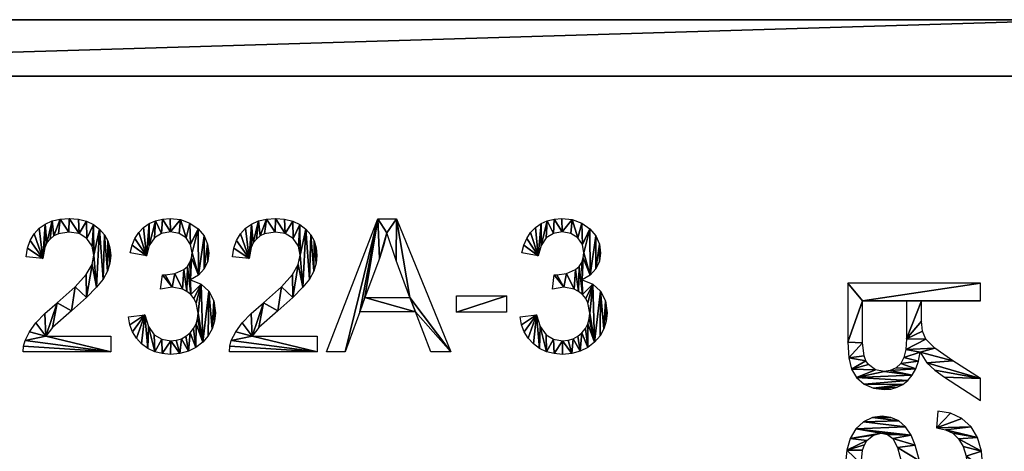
# Model space of a CAD drawing. Header units: millimetres. Extents: x 72 to 150.5, y 81.2 to 131.3.
# Tile 252 of 256: x 115.7 to 133.2, y 117 to 124.7. Entities that reach past the tile are written whole.
import ezdxf

# ---------------------------------------------------------------- set-up
doc = ezdxf.new("R2010")
doc.units = ezdxf.units.MM

# ---------------------------------------------------------------- blocks, each defined once
blk = doc.blocks.new('CVT-232A-3')
for p, q in [((8.076, 2.237, 0.012), (8.184, 2.313, 0.012)), ((8.184, 2.313, 0.012), (8.309, 2.368, 0.012)), ((8.309, 2.368, 0.012), (8.452, 2.4, 0.012)), ((8.452, 2.4, 0.012), (8.612, 2.411, 0.012)), ((8.612, 2.411, 0.012), (8.773, 2.399, 0.012)), ((8.773, 2.399, 0.012), (8.916, 2.364, 0.012)), ((8.916, 2.364, 0.012), (9.041, 2.305, 0.012)), ((9.041, 2.305, 0.012), (9.149, 2.223, 0.012)), ((9.933, 2.251, 0.012), (10.033, 2.321, 0.012)), ((10.033, 2.321, 0.012), (10.144, 2.371, 0.012)), ((10.144, 2.371, 0.012), (10.267, 2.401, 0.012)), ((10.267, 2.401, 0.012), (10.402, 2.411, 0.012)), ((10.402, 2.411, 0.012), (10.587, 2.391, 0.012)), ((10.587, 2.391, 0.012), (10.757, 2.328, 0.012)), ((10.757, 2.328, 0.012), (10.901, 2.23, 0.012)), ((11.742, 2.237, 0.012), (11.851, 2.313, 0.012)), ((11.851, 2.313, 0.012), (11.976, 2.368, 0.012)), ((11.976, 2.368, 0.012), (12.119, 2.4, 0.012)), ((12.119, 2.4, 0.012), (12.278, 2.411, 0.012)), ((12.278, 2.411, 0.012), (12.439, 2.399, 0.012)), ((12.439, 2.399, 0.012), (12.583, 2.364, 0.012)), ((12.583, 2.364, 0.012), (12.708, 2.305, 0.012)), ((12.708, 2.305, 0.012), (12.816, 2.223, 0.012)), ((13.186, 0.042, 0.012), (14.093, 2.402, 0.012)), ((14.093, 2.402, 0.012), (14.429, 2.402, 0.012)), ((14.429, 2.402, 0.012), (15.395, 0.042, 0.012)), ((16.897, 2.251, 0.012), (16.996, 2.321, 0.012)), ((16.996, 2.321, 0.012), (17.108, 2.371, 0.012)), ((17.108, 2.371, 0.012), (17.231, 2.401, 0.012)), ((17.231, 2.401, 0.012), (17.365, 2.411, 0.012)), ((17.365, 2.411, 0.012), (17.551, 2.391, 0.012)), ((17.551, 2.391, 0.012), (17.721, 2.328, 0.012)), ((17.721, 2.328, 0.012), (17.864, 2.23, 0.012)), ((7.918, 2.022, 0.012), (7.986, 2.139, 0.012)), ((7.986, 2.139, 0.012), (8.076, 2.237, 0.012)), ((8.338, 2.101, 0.012), (8.27, 2.046, 0.012)), ((8.417, 2.14, 0.012), (8.338, 2.101, 0.012)), ((8.605, 2.171, 0.012), (8.417, 2.14, 0.012)), ((8.785, 2.142, 0.012), (8.605, 2.171, 0.012)), ((8.926, 2.053, 0.012), (8.785, 2.142, 0.012)), ((9.149, 2.223, 0.012), (9.236, 2.123, 0.012)), ((9.236, 2.123, 0.012), (9.298, 2.012, 0.012)), ((9.779, 2.058, 0.012), (9.847, 2.163, 0.012)), ((9.847, 2.163, 0.012), (9.933, 2.251, 0.012)), ((10.253, 2.146, 0.012), (10.126, 2.067, 0.012)), ((10.408, 2.173, 0.012), (10.253, 2.146, 0.012)), ((10.563, 2.147, 0.012), (10.408, 2.173, 0.012)), ((10.687, 2.068, 0.012), (10.563, 2.147, 0.012)), ((10.901, 2.23, 0.012), (11.006, 2.102, 0.012)), ((11.006, 2.102, 0.012), (11.071, 1.955, 0.012)), ((11.585, 2.022, 0.012), (11.653, 2.139, 0.012)), ((11.653, 2.139, 0.012), (11.742, 2.237, 0.012)), ((12.005, 2.101, 0.012), (11.937, 2.046, 0.012)), ((12.084, 2.14, 0.012), (12.005, 2.101, 0.012)), ((12.272, 2.171, 0.012), (12.084, 2.14, 0.012)), ((12.451, 2.142, 0.012), (12.272, 2.171, 0.012)), ((12.593, 2.053, 0.012), (12.451, 2.142, 0.012)), ((12.816, 2.223, 0.012), (12.903, 2.123, 0.012)), ((12.903, 2.123, 0.012), (12.965, 2.012, 0.012)), ((14.254, 2.154, 0.012), (14.199, 1.928, 0.012)), ((14.421, 1.664, 0.012), (14.254, 2.154, 0.012)), ((16.742, 2.058, 0.012), (16.811, 2.163, 0.012)), ((16.811, 2.163, 0.012), (16.897, 2.251, 0.012)), ((17.216, 2.146, 0.012), (17.09, 2.067, 0.012)), ((17.371, 2.173, 0.012), (17.216, 2.146, 0.012)), ((17.526, 2.147, 0.012), (17.371, 2.173, 0.012)), ((17.65, 2.068, 0.012), (17.526, 2.147, 0.012)), ((17.864, 2.23, 0.012), (17.969, 2.102, 0.012)), ((17.969, 2.102, 0.012), (18.034, 1.955, 0.012)), ((7.871, 1.885, 0.012), (7.918, 2.022, 0.012)), ((8.215, 1.977, 0.012), (8.176, 1.896, 0.012)), ((8.27, 2.046, 0.012), (8.215, 1.977, 0.012)), ((9.019, 1.921, 0.012), (8.926, 2.053, 0.012)), ((9.298, 2.012, 0.012), (9.335, 1.89, 0.012)), ((9.692, 1.8, 0.012), (9.727, 1.937, 0.012)), ((9.727, 1.937, 0.012), (9.779, 2.058, 0.012)), ((10.034, 1.934, 0.012), (9.981, 1.748, 0.012)), ((10.126, 2.067, 0.012), (10.034, 1.934, 0.012)), ((10.767, 1.95, 0.012), (10.687, 2.068, 0.012)), ((10.794, 1.804, 0.012), (10.767, 1.95, 0.012)), ((11.071, 1.955, 0.012), (11.092, 1.798, 0.012)), ((11.538, 1.885, 0.012), (11.585, 2.022, 0.012)), ((11.882, 1.977, 0.012), (11.843, 1.896, 0.012)), ((11.937, 2.046, 0.012), (11.882, 1.977, 0.012)), ((12.686, 1.921, 0.012), (12.593, 2.053, 0.012)), ((12.965, 2.012, 0.012), (13.002, 1.89, 0.012)), ((14.199, 1.928, 0.012), (14.126, 1.703, 0.012)), ((16.655, 1.8, 0.012), (16.69, 1.937, 0.012)), ((16.69, 1.937, 0.012), (16.742, 2.058, 0.012)), ((16.997, 1.934, 0.012), (16.945, 1.748, 0.012)), ((17.09, 2.067, 0.012), (16.997, 1.934, 0.012)), ((17.731, 1.95, 0.012), (17.65, 2.068, 0.012)), ((17.758, 1.804, 0.012), (17.731, 1.95, 0.012)), ((18.034, 1.955, 0.012), (18.056, 1.798, 0.012)), ((7.845, 1.729, 0.012), (7.871, 1.885, 0.012)), ((8.176, 1.896, 0.012), (8.143, 1.698, 0.012)), ((9.016, 1.593, 0.012), (9.049, 1.763, 0.012)), ((9.049, 1.763, 0.012), (9.019, 1.921, 0.012)), ((9.347, 1.756, 0.012), (9.333, 1.616, 0.012)), ((9.335, 1.89, 0.012), (9.347, 1.756, 0.012)), ((9.981, 1.748, 0.012), (9.692, 1.8, 0.012)), ((10.785, 1.71, 0.012), (10.794, 1.804, 0.012)), ((11.092, 1.798, 0.012), (11.072, 1.652, 0.012)), ((11.512, 1.729, 0.012), (11.538, 1.885, 0.012)), ((11.843, 1.896, 0.012), (11.81, 1.698, 0.012)), ((12.682, 1.593, 0.012), (12.716, 1.763, 0.012)), ((12.716, 1.763, 0.012), (12.686, 1.921, 0.012)), ((13.014, 1.756, 0.012), (13, 1.616, 0.012)), ((13.002, 1.89, 0.012), (13.014, 1.756, 0.012)), ((16.945, 1.748, 0.012), (16.655, 1.8, 0.012)), ((17.748, 1.71, 0.012), (17.758, 1.804, 0.012)), ((18.056, 1.798, 0.012), (18.035, 1.652, 0.012)), ((8.143, 1.698, 0.012), (7.845, 1.729, 0.012)), ((8.914, 1.414, 0.012), (9.016, 1.593, 0.012)), ((9.333, 1.616, 0.012), (9.289, 1.478, 0.012)), ((10.711, 1.561, 0.012), (10.757, 1.629, 0.012)), ((10.757, 1.629, 0.012), (10.785, 1.71, 0.012)), ((11.072, 1.652, 0.012), (11.01, 1.52, 0.012)), ((11.81, 1.698, 0.012), (11.512, 1.729, 0.012)), ((12.581, 1.414, 0.012), (12.682, 1.593, 0.012)), ((13, 1.616, 0.012), (12.956, 1.478, 0.012)), ((14.126, 1.703, 0.012), (13.867, 1.011, 0.012)), ((14.667, 1.011, 0.012), (14.421, 1.664, 0.012)), ((17.674, 1.561, 0.012), (17.721, 1.629, 0.012)), ((17.721, 1.629, 0.012), (17.748, 1.71, 0.012)), ((18.035, 1.652, 0.012), (17.973, 1.52, 0.012)), ((8.717, 1.197, 0.012), (8.914, 1.414, 0.012)), ((9.289, 1.478, 0.012), (9.212, 1.337, 0.012)), ((10.234, 1.159, 0.012), (10.266, 1.413, 0.012)), ((10.266, 1.413, 0.012), (10.313, 1.41, 0.012)), ((10.313, 1.41, 0.012), (10.489, 1.434, 0.012)), ((10.489, 1.434, 0.012), (10.646, 1.507, 0.012)), ((10.646, 1.507, 0.012), (10.711, 1.561, 0.012)), ((10.908, 1.407, 0.012), (10.767, 1.32, 0.012)), ((11.01, 1.52, 0.012), (10.908, 1.407, 0.012)), ((12.384, 1.197, 0.012), (12.581, 1.414, 0.012)), ((12.956, 1.478, 0.012), (12.879, 1.337, 0.012)), ((17.198, 1.159, 0.012), (17.23, 1.413, 0.012)), ((17.23, 1.413, 0.012), (17.276, 1.41, 0.012)), ((17.276, 1.41, 0.012), (17.452, 1.434, 0.012)), ((17.452, 1.434, 0.012), (17.61, 1.507, 0.012)), ((17.61, 1.507, 0.012), (17.674, 1.561, 0.012)), ((17.872, 1.407, 0.012), (17.73, 1.32, 0.012)), ((17.973, 1.52, 0.012), (17.872, 1.407, 0.012)), ((9.212, 1.337, 0.012), (9.097, 1.19, 0.012)), ((10.767, 1.32, 0.012), (10.953, 1.246, 0.012)), ((10.953, 1.246, 0.012), (11.092, 1.12, 0.012)), ((12.879, 1.337, 0.012), (12.764, 1.19, 0.012)), ((17.73, 1.32, 0.012), (17.916, 1.246, 0.012)), ((17.916, 1.246, 0.012), (18.056, 1.12, 0.012)), ((8.394, 0.914, 0.012), (8.717, 1.197, 0.012)), ((9.097, 1.19, 0.012), (8.918, 1.01, 0.012)), ((10.439, 1.191, 0.012), (10.234, 1.159, 0.012)), ((10.622, 1.159, 0.012), (10.439, 1.191, 0.012)), ((10.701, 1.118, 0.012), (10.622, 1.159, 0.012)), ((10.77, 1.062, 0.012), (10.701, 1.118, 0.012)), ((10.827, 0.992, 0.012), (10.77, 1.062, 0.012)), ((11.092, 1.12, 0.012), (11.179, 0.948, 0.012)), ((12.061, 0.914, 0.012), (12.384, 1.197, 0.012)), ((12.764, 1.19, 0.012), (12.585, 1.01, 0.012)), ((17.402, 1.191, 0.012), (17.198, 1.159, 0.012)), ((17.586, 1.159, 0.012), (17.402, 1.191, 0.012)), ((17.664, 1.118, 0.012), (17.586, 1.159, 0.012)), ((17.734, 1.062, 0.012), (17.664, 1.118, 0.012)), ((17.791, 0.992, 0.012), (17.734, 1.062, 0.012)), ((18.056, 1.12, 0.012), (18.142, 0.948, 0.012)), ((8.176, 0.724, 0.012), (8.394, 0.914, 0.012)), ((8.918, 1.01, 0.012), (8.65, 0.774, 0.012)), ((10.868, 0.914, 0.012), (10.827, 0.992, 0.012)), ((10.901, 0.732, 0.012), (10.868, 0.914, 0.012)), ((11.179, 0.948, 0.012), (11.208, 0.739, 0.012)), ((11.842, 0.724, 0.012), (12.061, 0.914, 0.012)), ((12.585, 1.01, 0.012), (12.317, 0.774, 0.012)), ((13.867, 1.011, 0.012), (14.667, 1.011, 0.012)), ((15.495, 0.75, 0.012), (15.495, 1.041, 0.012)), ((15.495, 1.041, 0.012), (16.385, 1.041, 0.012)), ((16.385, 1.041, 0.012), (16.385, 0.75, 0.012)), ((17.831, 0.914, 0.012), (17.791, 0.992, 0.012)), ((17.864, 0.732, 0.012), (17.831, 0.914, 0.012)), ((18.142, 0.948, 0.012), (18.171, 0.739, 0.012)), ((8.015, 0.557, 0.012), (8.176, 0.724, 0.012)), ((8.65, 0.774, 0.012), (8.315, 0.477, 0.012)), ((9.663, 0.665, 0.012), (9.953, 0.703, 0.012)), ((9.953, 0.703, 0.012), (10.02, 0.492, 0.012)), ((10.892, 0.632, 0.012), (10.901, 0.732, 0.012)), ((11.208, 0.739, 0.012), (11.194, 0.59, 0.012)), ((11.682, 0.557, 0.012), (11.842, 0.724, 0.012)), ((12.317, 0.774, 0.012), (11.982, 0.477, 0.012)), ((13.777, 0.757, 0.012), (13.518, 0.042, 0.012)), ((14.764, 0.757, 0.012), (13.777, 0.757, 0.012)), ((15.039, 0.042, 0.012), (14.764, 0.757, 0.012)), ((16.385, 0.75, 0.012), (15.495, 0.75, 0.012)), ((16.626, 0.665, 0.012), (16.916, 0.703, 0.012)), ((16.916, 0.703, 0.012), (16.983, 0.492, 0.012)), ((17.855, 0.632, 0.012), (17.864, 0.732, 0.012)), ((18.171, 0.739, 0.012), (18.157, 0.59, 0.012)), ((7.902, 0.401, 0.012), (8.015, 0.557, 0.012)), ((9.688, 0.524, 0.012), (9.663, 0.665, 0.012)), ((10.821, 0.457, 0.012), (10.865, 0.54, 0.012)), ((10.865, 0.54, 0.012), (10.892, 0.632, 0.012)), ((11.194, 0.59, 0.012), (11.152, 0.453, 0.012)), ((11.569, 0.401, 0.012), (11.682, 0.557, 0.012)), ((16.652, 0.524, 0.012), (16.626, 0.665, 0.012)), ((17.785, 0.457, 0.012), (17.829, 0.54, 0.012)), ((17.829, 0.54, 0.012), (17.855, 0.632, 0.012)), ((18.157, 0.59, 0.012), (18.115, 0.453, 0.012)), ((7.825, 0.243, 0.012), (7.902, 0.401, 0.012)), ((8.315, 0.477, 0.012), (8.193, 0.32, 0.012)), ((9.736, 0.398, 0.012), (9.688, 0.524, 0.012)), ((9.805, 0.285, 0.012), (9.736, 0.398, 0.012)), ((10.02, 0.492, 0.012), (10.122, 0.348, 0.012)), ((10.685, 0.32, 0.012), (10.76, 0.381, 0.012)), ((10.76, 0.381, 0.012), (10.821, 0.457, 0.012)), ((11.152, 0.453, 0.012), (11.081, 0.328, 0.012)), ((11.491, 0.243, 0.012), (11.569, 0.401, 0.012)), ((11.982, 0.477, 0.012), (11.86, 0.32, 0.012)), ((16.699, 0.398, 0.012), (16.652, 0.524, 0.012)), ((16.769, 0.285, 0.012), (16.699, 0.398, 0.012)), ((16.983, 0.492, 0.012), (17.086, 0.348, 0.012)), ((17.649, 0.32, 0.012), (17.723, 0.381, 0.012)), ((17.723, 0.381, 0.012), (17.785, 0.457, 0.012)), ((18.115, 0.453, 0.012), (18.045, 0.328, 0.012)), ((7.798, 0.144, 0.012), (7.825, 0.243, 0.012)), ((8.193, 0.32, 0.012), (9.351, 0.32, 0.012)), ((9.351, 0.32, 0.012), (9.351, 0.042, 0.012)), ((9.897, 0.185, 0.012), (9.805, 0.285, 0.012)), ((10.006, 0.104, 0.012), (9.897, 0.185, 0.012)), ((10.122, 0.348, 0.012), (10.255, 0.267, 0.012)), ((10.255, 0.267, 0.012), (10.414, 0.24, 0.012)), ((10.414, 0.24, 0.012), (10.513, 0.249, 0.012)), ((10.513, 0.249, 0.012), (10.603, 0.275, 0.012)), ((10.603, 0.275, 0.012), (10.685, 0.32, 0.012)), ((10.983, 0.215, 0.012), (10.863, 0.121, 0.012)), ((11.081, 0.328, 0.012), (10.983, 0.215, 0.012)), ((11.464, 0.144, 0.012), (11.491, 0.243, 0.012)), ((11.86, 0.32, 0.012), (13.017, 0.32, 0.012)), ((13.017, 0.32, 0.012), (13.017, 0.042, 0.012)), ((16.86, 0.185, 0.012), (16.769, 0.285, 0.012)), ((16.97, 0.104, 0.012), (16.86, 0.185, 0.012)), ((17.086, 0.348, 0.012), (17.219, 0.267, 0.012)), ((17.219, 0.267, 0.012), (17.378, 0.24, 0.012)), ((17.378, 0.24, 0.012), (17.476, 0.249, 0.012)), ((17.476, 0.249, 0.012), (17.566, 0.275, 0.012)), ((17.566, 0.275, 0.012), (17.649, 0.32, 0.012)), ((17.946, 0.215, 0.012), (17.826, 0.121, 0.012)), ((18.045, 0.328, 0.012), (17.946, 0.215, 0.012)), ((7.791, 0.042, 0.012), (7.798, 0.144, 0.012)), ((9.351, 0.042, 0.012), (7.791, 0.042, 0.012)), ((10.129, 0.046, 0.012), (10.006, 0.104, 0.012)), ((10.264, 0.012, 0.012), (10.129, 0.046, 0.012)), ((10.413, 0, 0.012), (10.264, 0.012, 0.012)), ((10.578, 0.013, 0.012), (10.413, 0, 0.012)), ((10.728, 0.054, 0.012), (10.578, 0.013, 0.012)), ((10.863, 0.121, 0.012), (10.728, 0.054, 0.012)), ((11.458, 0.042, 0.012), (11.464, 0.144, 0.012)), ((13.017, 0.042, 0.012), (11.458, 0.042, 0.012)), ((13.518, 0.042, 0.012), (13.186, 0.042, 0.012)), ((15.395, 0.042, 0.012), (15.039, 0.042, 0.012)), ((17.092, 0.046, 0.012), (16.97, 0.104, 0.012)), ((17.228, 0.012, 0.012), (17.092, 0.046, 0.012)), ((17.376, 0, 0.012), (17.228, 0.012, 0.012)), ((17.541, 0.013, 0.012), (17.376, 0, 0.012)), ((17.691, 0.054, 0.012), (17.541, 0.013, 0.012)), ((17.826, 0.121, 0.012), (17.691, 0.054, 0.012))]:
    blk.add_line(p, q)
mesh = blk.add_polyface()
corners = [(7.871, 1.885, 0.012), (8.143, 1.698, 0.012), (7.845, 1.729, 0.012), (7.918, 2.022, 0.012), (7.986, 2.139, 0.012), (8.076, 2.237, 0.012), (8.184, 2.313, 0.012), (8.176, 1.896, 0.012), (8.215, 1.977, 0.012), (8.309, 2.368, 0.012), (8.27, 2.046, 0.012), (8.338, 2.101, 0.012), (8.452, 2.4, 0.012), (8.417, 2.14, 0.012), (8.605, 2.171, 0.012), (8.612, 2.411, 0.012), (8.785, 2.142, 0.012), (8.773, 2.399, 0.012), (8.916, 2.364, 0.012), (8.926, 2.053, 0.012), (9.041, 2.305, 0.012), (9.019, 1.921, 0.012), (9.049, 1.763, 0.012), (9.149, 2.223, 0.012), (9.097, 1.19, 0.012), (9.212, 1.337, 0.012), (9.236, 2.123, 0.012), (9.289, 1.478, 0.012), (9.298, 2.012, 0.012), (9.333, 1.616, 0.012), (9.335, 1.89, 0.012), (9.347, 1.756, 0.012), (8.394, 0.914, 0.012), (8.193, 0.32, 0.012), (8.176, 0.724, 0.012), (8.315, 0.477, 0.012), (8.65, 0.774, 0.012), (8.717, 1.197, 0.012), (8.918, 1.01, 0.012), (8.914, 1.414, 0.012), (9.016, 1.593, 0.012), (7.798, 0.144, 0.012), (9.351, 0.042, 0.012), (7.791, 0.042, 0.012), (7.825, 0.243, 0.012), (7.902, 0.401, 0.012), (8.015, 0.557, 0.012), (9.351, 0.32, 0.012)]
mesh.append_faces([[corners[k] for k in face] for face in [(0, 1, 2), (29, 30, 31), (41, 42, 43), (42, 33, 47)]], dxfattribs={"vtx0": -1})
mesh.append_faces([[corners[k] for k in face] for face in [(1, 6, 7), (7, 6, 8), (8, 9, 10), (10, 9, 11), (11, 12, 13), (13, 12, 14), (14, 15, 16), (16, 18, 19), (19, 20, 21), (21, 20, 22), (24, 23, 25), (25, 26, 27), (27, 28, 29), (32, 33, 34), (33, 32, 35), (35, 32, 36), (36, 37, 38), (38, 40, 24)]], dxfattribs={"vtx0": -1, "vtx1": -1})
mesh.append_faces([[corners[k] for k in face] for face in [(22, 23, 24), (42, 44, 33)]], dxfattribs={"vtx0": -1, "vtx1": -1, "vtx2": -1})
mesh.append_faces([[corners[k] for k in face] for face in [(1, 0, 3), (1, 3, 4), (1, 4, 5), (1, 5, 6), (8, 6, 9), (11, 9, 12), (14, 12, 15), (16, 15, 17), (16, 17, 18), (19, 18, 20), (22, 20, 23), (25, 23, 26), (27, 26, 28), (29, 28, 30), (36, 32, 37), (38, 37, 39), (38, 39, 40), (24, 40, 22), (42, 41, 44), (33, 44, 45), (33, 45, 46), (33, 46, 34)]], dxfattribs={"vtx0": -1, "vtx2": -1})
mesh = blk.add_polyface()
corners = [(9.727, 1.937, 0.012), (9.981, 1.748, 0.012), (9.692, 1.8, 0.012), (9.779, 2.058, 0.012), (9.847, 2.163, 0.012), (9.933, 2.251, 0.012), (10.033, 2.321, 0.012), (10.034, 1.934, 0.012), (10.144, 2.371, 0.012), (10.126, 2.067, 0.012), (10.253, 2.146, 0.012), (10.267, 2.401, 0.012), (10.408, 2.173, 0.012), (10.402, 2.411, 0.012), (10.587, 2.391, 0.012), (10.563, 2.147, 0.012), (10.687, 2.068, 0.012), (10.757, 2.328, 0.012), (10.767, 1.95, 0.012), (10.901, 2.23, 0.012), (10.794, 1.804, 0.012), (10.785, 1.71, 0.012), (10.767, 1.32, 0.012), (10.757, 1.629, 0.012), (10.908, 1.407, 0.012), (11.006, 2.102, 0.012), (11.01, 1.52, 0.012), (11.071, 1.955, 0.012), (11.072, 1.652, 0.012), (11.092, 1.798, 0.012), (10.266, 1.413, 0.012), (10.439, 1.191, 0.012), (10.234, 1.159, 0.012), (10.313, 1.41, 0.012), (10.489, 1.434, 0.012), (10.622, 1.159, 0.012), (10.646, 1.507, 0.012), (10.701, 1.118, 0.012), (10.711, 1.561, 0.012), (10.77, 1.062, 0.012), (10.953, 1.246, 0.012), (10.827, 0.992, 0.012), (10.868, 0.914, 0.012), (10.901, 0.732, 0.012), (9.953, 0.703, 0.012), (9.688, 0.524, 0.012), (9.663, 0.665, 0.012), (9.736, 0.398, 0.012), (9.805, 0.285, 0.012), (9.897, 0.185, 0.012), (10.006, 0.104, 0.012), (10.02, 0.492, 0.012), (10.129, 0.046, 0.012), (10.122, 0.348, 0.012), (10.255, 0.267, 0.012), (10.264, 0.012, 0.012), (10.414, 0.24, 0.012), (10.413, 0, 0.012), (10.578, 0.013, 0.012), (10.513, 0.249, 0.012), (10.603, 0.275, 0.012), (10.728, 0.054, 0.012), (10.685, 0.32, 0.012), (10.76, 0.381, 0.012), (10.863, 0.121, 0.012), (10.821, 0.457, 0.012), (10.865, 0.54, 0.012), (10.983, 0.215, 0.012), (10.892, 0.632, 0.012), (11.092, 1.12, 0.012), (11.081, 0.328, 0.012), (11.152, 0.453, 0.012), (11.179, 0.948, 0.012), (11.194, 0.59, 0.012), (11.208, 0.739, 0.012)]
mesh.append_faces([[corners[k] for k in face] for face in [(0, 1, 2), (28, 27, 29), (30, 31, 32), (44, 45, 46), (73, 72, 74)]], dxfattribs={"vtx0": -1})
mesh.append_faces([[corners[k] for k in face] for face in [(1, 6, 7), (7, 8, 9), (9, 8, 10), (10, 11, 12), (12, 14, 15), (15, 14, 16), (16, 17, 18), (18, 19, 20), (21, 22, 23), (22, 21, 24), (24, 25, 26), (26, 27, 28), (31, 34, 35), (35, 36, 37), (37, 38, 39), (39, 40, 41), (41, 40, 42), (42, 40, 43), (45, 44, 47), (47, 44, 48), (48, 44, 49), (49, 44, 50), (50, 51, 52), (52, 54, 55), (55, 56, 57), (57, 56, 58), (58, 60, 61), (61, 63, 64), (64, 66, 67), (67, 69, 70), (70, 69, 71), (71, 72, 73)]], dxfattribs={"vtx0": -1, "vtx1": -1})
mesh.append_faces([[corners[k] for k in face] for face in [(24, 20, 19), (39, 23, 22), (67, 43, 40)]], dxfattribs={"vtx0": -1, "vtx1": -1, "vtx2": -1})
mesh.append_faces([[corners[k] for k in face] for face in [(1, 0, 3), (1, 3, 4), (1, 4, 5), (1, 5, 6), (7, 6, 8), (10, 8, 11), (12, 11, 13), (12, 13, 14), (16, 14, 17), (18, 17, 19), (24, 21, 20), (24, 19, 25), (26, 25, 27), (31, 30, 33), (31, 33, 34), (35, 34, 36), (37, 36, 38), (39, 38, 23), (39, 22, 40), (50, 44, 51), (52, 51, 53), (52, 53, 54), (55, 54, 56), (58, 56, 59), (58, 59, 60), (61, 60, 62), (61, 62, 63), (64, 63, 65), (64, 65, 66), (67, 66, 68), (67, 68, 43), (67, 40, 69), (71, 69, 72)]], dxfattribs={"vtx0": -1, "vtx2": -1})
mesh = blk.add_polyface()
corners = [(11.538, 1.885, 0.012), (11.81, 1.698, 0.012), (11.512, 1.729, 0.012), (11.585, 2.022, 0.012), (11.653, 2.139, 0.012), (11.742, 2.237, 0.012), (11.851, 2.313, 0.012), (11.843, 1.896, 0.012), (11.882, 1.977, 0.012), (11.976, 2.368, 0.012), (11.937, 2.046, 0.012), (12.005, 2.101, 0.012), (12.119, 2.4, 0.012), (12.084, 2.14, 0.012), (12.272, 2.171, 0.012), (12.278, 2.411, 0.012), (12.451, 2.142, 0.012), (12.439, 2.399, 0.012), (12.583, 2.364, 0.012), (12.593, 2.053, 0.012), (12.708, 2.305, 0.012), (12.686, 1.921, 0.012), (12.716, 1.763, 0.012), (12.816, 2.223, 0.012), (12.764, 1.19, 0.012), (12.879, 1.337, 0.012), (12.903, 2.123, 0.012), (12.956, 1.478, 0.012), (12.965, 2.012, 0.012), (13, 1.616, 0.012), (13.002, 1.89, 0.012), (13.014, 1.756, 0.012), (12.061, 0.914, 0.012), (11.86, 0.32, 0.012), (11.842, 0.724, 0.012), (11.982, 0.477, 0.012), (12.317, 0.774, 0.012), (12.384, 1.197, 0.012), (12.585, 1.01, 0.012), (12.581, 1.414, 0.012), (12.682, 1.593, 0.012), (11.464, 0.144, 0.012), (13.017, 0.042, 0.012), (11.458, 0.042, 0.012), (11.491, 0.243, 0.012), (11.569, 0.401, 0.012), (11.682, 0.557, 0.012), (13.017, 0.32, 0.012)]
mesh.append_faces([[corners[k] for k in face] for face in [(0, 1, 2), (29, 30, 31), (41, 42, 43), (42, 33, 47)]], dxfattribs={"vtx0": -1})
mesh.append_faces([[corners[k] for k in face] for face in [(1, 6, 7), (7, 6, 8), (8, 9, 10), (10, 9, 11), (11, 12, 13), (13, 12, 14), (14, 15, 16), (16, 18, 19), (19, 20, 21), (21, 20, 22), (24, 23, 25), (25, 26, 27), (27, 28, 29), (32, 33, 34), (33, 32, 35), (35, 32, 36), (36, 37, 38), (38, 40, 24)]], dxfattribs={"vtx0": -1, "vtx1": -1})
mesh.append_faces([[corners[k] for k in face] for face in [(22, 23, 24), (42, 44, 33)]], dxfattribs={"vtx0": -1, "vtx1": -1, "vtx2": -1})
mesh.append_faces([[corners[k] for k in face] for face in [(1, 0, 3), (1, 3, 4), (1, 4, 5), (1, 5, 6), (8, 6, 9), (11, 9, 12), (14, 12, 15), (16, 15, 17), (16, 17, 18), (19, 18, 20), (22, 20, 23), (25, 23, 26), (27, 26, 28), (29, 28, 30), (36, 32, 37), (38, 37, 39), (38, 39, 40), (24, 40, 22), (42, 41, 44), (33, 44, 45), (33, 45, 46), (33, 46, 34)]], dxfattribs={"vtx0": -1, "vtx2": -1})
mesh = blk.add_polyface()
corners = [(14.093, 2.402, 0.012), (13.518, 0.042, 0.012), (13.186, 0.042, 0.012), (13.777, 0.757, 0.012), (13.867, 1.011, 0.012), (14.126, 1.703, 0.012), (14.254, 2.154, 0.012), (14.429, 2.402, 0.012), (14.199, 1.928, 0.012), (14.421, 1.664, 0.012), (14.667, 1.011, 0.012), (15.395, 0.042, 0.012), (14.764, 0.757, 0.012), (15.039, 0.042, 0.012)]
mesh.append_faces([[corners[k] for k in face] for face in [(0, 1, 2), (5, 6, 8), (12, 11, 13)]], dxfattribs={"vtx0": -1})
mesh.append_faces([[corners[k] for k in face] for face in [(1, 0, 3), (4, 0, 5), (6, 7, 9), (9, 7, 10)]], dxfattribs={"vtx0": -1, "vtx1": -1})
mesh.append_faces([[corners[k] for k in face] for face in [(3, 0, 4), (5, 0, 6), (10, 11, 12)]], dxfattribs={"vtx0": -1, "vtx1": -1, "vtx2": -1})
mesh.append_faces([[corners[k] for k in face] for face in [(6, 0, 7), (10, 7, 11), (4, 12, 3), (12, 4, 10)]], dxfattribs={"vtx0": -1, "vtx2": -1})
mesh = blk.add_polyface()
corners = [(16.69, 1.937, 0.012), (16.945, 1.748, 0.012), (16.655, 1.8, 0.012), (16.742, 2.058, 0.012), (16.811, 2.163, 0.012), (16.897, 2.251, 0.012), (16.996, 2.321, 0.012), (16.997, 1.934, 0.012), (17.108, 2.371, 0.012), (17.09, 2.067, 0.012), (17.216, 2.146, 0.012), (17.231, 2.401, 0.012), (17.371, 2.173, 0.012), (17.365, 2.411, 0.012), (17.551, 2.391, 0.012), (17.526, 2.147, 0.012), (17.65, 2.068, 0.012), (17.721, 2.328, 0.012), (17.731, 1.95, 0.012), (17.864, 2.23, 0.012), (17.758, 1.804, 0.012), (17.748, 1.71, 0.012), (17.73, 1.32, 0.012), (17.721, 1.629, 0.012), (17.872, 1.407, 0.012), (17.969, 2.102, 0.012), (17.973, 1.52, 0.012), (18.034, 1.955, 0.012), (18.035, 1.652, 0.012), (18.056, 1.798, 0.012), (17.23, 1.413, 0.012), (17.402, 1.191, 0.012), (17.198, 1.159, 0.012), (17.276, 1.41, 0.012), (17.452, 1.434, 0.012), (17.586, 1.159, 0.012), (17.61, 1.507, 0.012), (17.664, 1.118, 0.012), (17.674, 1.561, 0.012), (17.734, 1.062, 0.012), (17.916, 1.246, 0.012), (17.791, 0.992, 0.012), (17.831, 0.914, 0.012), (17.864, 0.732, 0.012), (16.916, 0.703, 0.012), (16.652, 0.524, 0.012), (16.626, 0.665, 0.012), (16.699, 0.398, 0.012), (16.769, 0.285, 0.012), (16.86, 0.185, 0.012), (16.97, 0.104, 0.012), (16.983, 0.492, 0.012), (17.092, 0.046, 0.012), (17.086, 0.348, 0.012), (17.219, 0.267, 0.012), (17.228, 0.012, 0.012), (17.378, 0.24, 0.012), (17.376, 0, 0.012), (17.541, 0.013, 0.012), (17.476, 0.249, 0.012), (17.566, 0.275, 0.012), (17.691, 0.054, 0.012), (17.649, 0.32, 0.012), (17.723, 0.381, 0.012), (17.826, 0.121, 0.012), (17.785, 0.457, 0.012), (17.829, 0.54, 0.012), (17.946, 0.215, 0.012), (17.855, 0.632, 0.012), (18.056, 1.12, 0.012), (18.045, 0.328, 0.012), (18.115, 0.453, 0.012), (18.142, 0.948, 0.012), (18.157, 0.59, 0.012), (18.171, 0.739, 0.012)]
mesh.append_faces([[corners[k] for k in face] for face in [(0, 1, 2), (28, 27, 29), (30, 31, 32), (44, 45, 46), (73, 72, 74)]], dxfattribs={"vtx0": -1})
mesh.append_faces([[corners[k] for k in face] for face in [(1, 6, 7), (7, 8, 9), (9, 8, 10), (10, 11, 12), (12, 14, 15), (15, 14, 16), (16, 17, 18), (18, 19, 20), (21, 22, 23), (22, 21, 24), (24, 25, 26), (26, 27, 28), (31, 34, 35), (35, 36, 37), (37, 38, 39), (39, 40, 41), (41, 40, 42), (42, 40, 43), (45, 44, 47), (47, 44, 48), (48, 44, 49), (49, 44, 50), (50, 51, 52), (52, 54, 55), (55, 56, 57), (57, 56, 58), (58, 60, 61), (61, 63, 64), (64, 66, 67), (67, 69, 70), (70, 69, 71), (71, 72, 73)]], dxfattribs={"vtx0": -1, "vtx1": -1})
mesh.append_faces([[corners[k] for k in face] for face in [(24, 20, 19), (39, 23, 22), (67, 43, 40)]], dxfattribs={"vtx0": -1, "vtx1": -1, "vtx2": -1})
mesh.append_faces([[corners[k] for k in face] for face in [(1, 0, 3), (1, 3, 4), (1, 4, 5), (1, 5, 6), (7, 6, 8), (10, 8, 11), (12, 11, 13), (12, 13, 14), (16, 14, 17), (18, 17, 19), (24, 21, 20), (24, 19, 25), (26, 25, 27), (31, 30, 33), (31, 33, 34), (35, 34, 36), (37, 36, 38), (39, 38, 23), (39, 22, 40), (50, 44, 51), (52, 51, 53), (52, 53, 54), (55, 54, 56), (58, 56, 59), (58, 59, 60), (61, 60, 62), (61, 62, 63), (64, 63, 65), (64, 65, 66), (67, 66, 68), (67, 68, 43), (67, 40, 69), (71, 69, 72)]], dxfattribs={"vtx0": -1, "vtx2": -1})
mesh = blk.add_polyface()
corners = [(16.385, 1.041, 0.012), (15.495, 0.75, 0.012), (15.495, 1.041, 0.012), (16.385, 0.75, 0.012)]
mesh.append_faces([[corners[k] for k in face] for face in [(0, 1, 2), (1, 0, 3)]], dxfattribs={"vtx0": -1})
blk = doc.blocks.new('RS-232')
for p, q in [((0.259, 0.042, 0.012), (0.259, 2.402, 0.012)), ((0.259, 2.402, 0.012), (1.305, 2.402, 0.012)), ((1.305, 2.402, 0.012), (1.583, 2.386, 0.012)), ((1.583, 2.386, 0.012), (1.785, 2.338, 0.012)), ((1.785, 2.338, 0.012), (1.933, 2.25, 0.012)), ((2.845, 2.262, 0.012), (3.016, 2.361, 0.012)), ((3.016, 2.361, 0.012), (3.222, 2.422, 0.012)), ((3.222, 2.422, 0.012), (3.449, 2.442, 0.012)), ((1.318, 2.141, 0.012), (0.571, 2.141, 0.012)), ((0.571, 2.141, 0.012), (0.571, 1.36, 0.012)), ((1.545, 2.114, 0.012), (1.318, 2.141, 0.012)), ((1.633, 2.08, 0.012), (1.545, 2.114, 0.012)), ((1.933, 2.25, 0.012), (2.047, 2.113, 0.012)), ((2.047, 2.113, 0.012), (2.121, 1.944, 0.012)), ((2.644, 1.964, 0.012), (2.72, 2.126, 0.012)), ((2.72, 2.126, 0.012), (2.845, 2.262, 0.012)), ((3.124, 2.108, 0.012), (3.049, 2.063, 0.012)), ((3.218, 2.141, 0.012), (3.124, 2.108, 0.012)), ((3.462, 2.167, 0.012), (3.218, 2.141, 0.012)), ((1.702, 2.033, 0.012), (1.633, 2.08, 0.012)), ((1.793, 1.91, 0.012), (1.702, 2.033, 0.012)), ((2.121, 1.944, 0.012), (2.146, 1.758, 0.012)), ((2.619, 1.792, 0.012), (2.644, 1.964, 0.012)), ((2.952, 1.948, 0.012), (2.92, 1.812, 0.012)), ((3.049, 2.063, 0.012), (2.952, 1.948, 0.012)), ((1.824, 1.758, 0.012), (1.793, 1.91, 0.012)), ((1.808, 1.648, 0.012), (1.824, 1.758, 0.012)), ((2.146, 1.758, 0.012), (2.136, 1.637, 0.012)), ((2.64, 1.637, 0.012), (2.619, 1.792, 0.012)), ((2.92, 1.812, 0.012), (2.943, 1.697, 0.012)), ((1.761, 1.546, 0.012), (1.808, 1.648, 0.012)), ((2.136, 1.637, 0.012), (2.105, 1.526, 0.012)), ((2.702, 1.498, 0.012), (2.64, 1.637, 0.012)), ((2.943, 1.697, 0.012), (3.012, 1.603, 0.012)), ((3.012, 1.603, 0.012), (3.174, 1.52, 0.012)), ((1.433, 1.371, 0.012), (1.577, 1.404, 0.012)), ((1.577, 1.404, 0.012), (1.684, 1.462, 0.012)), ((1.684, 1.462, 0.012), (1.761, 1.546, 0.012)), ((2.054, 1.425, 0.012), (1.983, 1.334, 0.012)), ((2.105, 1.526, 0.012), (2.054, 1.425, 0.012)), ((2.806, 1.377, 0.012), (2.702, 1.498, 0.012)), ((3.174, 1.52, 0.012), (3.482, 1.435, 0.012)), ((0.571, 1.36, 0.012), (1.243, 1.36, 0.012)), ((1.243, 1.36, 0.012), (1.433, 1.371, 0.012)), ((1.891, 1.256, 0.012), (1.776, 1.194, 0.012)), ((1.983, 1.334, 0.012), (1.891, 1.256, 0.012)), ((2.954, 1.278, 0.012), (2.806, 1.377, 0.012)), ((3.133, 1.207, 0.012), (2.954, 1.278, 0.012)), ((0.934, 1.09, 0.012), (0.571, 1.09, 0.012)), ((0.571, 1.09, 0.012), (0.571, 0.042, 0.012)), ((1.107, 1.078, 0.012), (0.934, 1.09, 0.012)), ((1.25, 1.016, 0.012), (1.107, 1.078, 0.012)), ((1.64, 1.147, 0.012), (1.481, 1.115, 0.012)), ((1.481, 1.115, 0.012), (1.669, 0.998, 0.012)), ((1.776, 1.194, 0.012), (1.64, 1.147, 0.012)), ((3.409, 1.131, 0.012), (3.133, 1.207, 0.012)), ((1.408, 0.858, 0.012), (1.25, 1.016, 0.012)), ((1.669, 0.998, 0.012), (1.802, 0.857, 0.012)), ((1.634, 0.533, 0.012), (1.408, 0.858, 0.012)), ((1.802, 0.857, 0.012), (1.928, 0.684, 0.012)), ((2.529, 0.8, 0.012), (2.823, 0.826, 0.012)), ((2.564, 0.576, 0.012), (2.529, 0.8, 0.012)), ((2.823, 0.826, 0.012), (2.858, 0.665, 0.012)), ((1.946, 0.042, 0.012), (1.634, 0.533, 0.012)), ((1.928, 0.684, 0.012), (2.339, 0.042, 0.012)), ((2.658, 0.376, 0.012), (2.564, 0.576, 0.012)), ((2.858, 0.665, 0.012), (2.921, 0.535, 0.012)), ((2.921, 0.535, 0.012), (3.018, 0.433, 0.012)), ((2.805, 0.212, 0.012), (2.658, 0.376, 0.012)), ((3.018, 0.433, 0.012), (3.158, 0.352, 0.012)), ((3.158, 0.352, 0.012), (3.329, 0.299, 0.012)), ((2.998, 0.095, 0.012), (2.805, 0.212, 0.012)), ((0.571, 0.042, 0.012), (0.259, 0.042, 0.012)), ((2.339, 0.042, 0.012), (1.946, 0.042, 0.012)), ((3.24, 0.025, 0.012), (2.998, 0.095, 0.012)), ((3.535, 0.002, 0.012), (3.24, 0.025, 0.012))]:
    blk.add_line(p, q)
mesh = blk.add_polyface()
corners = [(0.259, 2.402, 0.012), (0.571, 2.141, 0.012), (0.259, 0.042, 0.012), (1.305, 2.402, 0.012), (1.318, 2.141, 0.012), (1.583, 2.386, 0.012), (1.545, 2.114, 0.012), (1.633, 2.08, 0.012), (1.785, 2.338, 0.012), (1.702, 2.033, 0.012), (1.793, 1.91, 0.012), (1.933, 2.25, 0.012), (1.824, 1.758, 0.012), (1.891, 1.256, 0.012), (1.983, 1.334, 0.012), (2.047, 2.113, 0.012), (2.054, 1.425, 0.012), (2.121, 1.944, 0.012), (2.105, 1.526, 0.012), (2.136, 1.637, 0.012), (2.146, 1.758, 0.012), (1.577, 1.404, 0.012), (1.481, 1.115, 0.012), (1.433, 1.371, 0.012), (1.64, 1.147, 0.012), (1.684, 1.462, 0.012), (1.776, 1.194, 0.012), (1.761, 1.546, 0.012), (1.808, 1.648, 0.012), (1.243, 1.36, 0.012), (0.571, 1.09, 0.012), (0.571, 1.36, 0.012), (0.934, 1.09, 0.012), (1.107, 1.078, 0.012), (1.25, 1.016, 0.012), (1.408, 0.858, 0.012), (1.634, 0.533, 0.012), (1.669, 0.998, 0.012), (1.946, 0.042, 0.012), (1.802, 0.857, 0.012), (1.928, 0.684, 0.012), (2.339, 0.042, 0.012), (0.571, 0.042, 0.012)]
mesh.append_faces([[corners[k] for k in face] for face in [(19, 17, 20), (38, 40, 41)]], dxfattribs={"vtx0": -1})
mesh.append_faces([[corners[k] for k in face] for face in [(0, 1, 2), (1, 3, 4), (4, 5, 6), (6, 5, 7), (7, 8, 9), (9, 8, 10), (10, 11, 12), (13, 11, 14), (14, 15, 16), (16, 17, 18), (18, 17, 19), (21, 22, 23), (22, 21, 24), (24, 25, 26), (26, 28, 13), (29, 30, 31), (30, 29, 32), (32, 29, 33), (33, 29, 34), (34, 23, 35), (35, 22, 36), (36, 37, 38), (42, 31, 30)]], dxfattribs={"vtx0": -1, "vtx1": -1})
mesh.append_faces([[corners[k] for k in face] for face in [(12, 11, 13), (35, 23, 22)]], dxfattribs={"vtx0": -1, "vtx1": -1, "vtx2": -1})
mesh.append_faces([[corners[k] for k in face] for face in [(1, 0, 3), (4, 3, 5), (7, 5, 8), (10, 8, 11), (14, 11, 15), (16, 15, 17), (24, 21, 25), (26, 25, 27), (26, 27, 28), (13, 28, 12), (34, 29, 23), (36, 22, 37), (38, 37, 39), (38, 39, 40), (1, 42, 2), (42, 1, 31)]], dxfattribs={"vtx0": -1, "vtx2": -1})
mesh = blk.add_polyface()
corners = [(3.016, 2.361, 0.012), (2.92, 1.812, 0.012), (2.845, 2.262, 0.012), (2.952, 1.948, 0.012), (3.049, 2.063, 0.012), (3.222, 2.422, 0.012), (3.124, 2.108, 0.012), (3.218, 2.141, 0.012), (3.462, 2.167, 0.012), (3.449, 2.442, 0.012), (3.696, 2.421, 0.012), (3.701, 2.138, 0.012), (3.912, 2.357, 0.012), (3.796, 2.102, 0.012), (3.874, 2.052, 0.012), (3.936, 1.988, 0.012), (4.09, 2.253, 0.012), (3.984, 1.911, 0.012), (4.037, 1.714, 0.012), (4.336, 1.737, 0.012), (4.221, 2.109, 0.012), (4.303, 1.934, 0.012), (2.644, 1.964, 0.012), (2.64, 1.637, 0.012), (2.619, 1.792, 0.012), (2.702, 1.498, 0.012), (2.72, 2.126, 0.012), (2.806, 1.377, 0.012), (2.954, 1.278, 0.012), (2.943, 1.697, 0.012), (3.012, 1.603, 0.012), (3.133, 1.207, 0.012), (3.174, 1.52, 0.012), (3.409, 1.131, 0.012), (3.482, 1.435, 0.012), (3.829, 1.016, 0.012), (3.803, 1.354, 0.012), (4.005, 1.285, 0.012), (3.957, 0.953, 0.012), (4.042, 0.876, 0.012), (4.184, 1.177, 0.012), (4.09, 0.787, 0.012), (4.106, 0.682, 0.012), (4.168, 0.205, 0.012), (4.299, 0.353, 0.012), (4.309, 1.044, 0.012), (4.38, 0.525, 0.012), (4.383, 0.887, 0.012), (4.407, 0.708, 0.012), (2.823, 0.826, 0.012), (2.564, 0.576, 0.012), (2.529, 0.8, 0.012), (2.658, 0.376, 0.012), (2.805, 0.212, 0.012), (2.858, 0.665, 0.012), (2.998, 0.095, 0.012), (2.921, 0.535, 0.012), (3.018, 0.433, 0.012), (3.24, 0.025, 0.012), (3.158, 0.352, 0.012), (3.329, 0.299, 0.012), (3.535, 0.002, 0.012), (3.52, 0.282, 0.012), (3.689, 0.295, 0.012), (3.775, 0.025, 0.012), (3.836, 0.335, 0.012), (3.99, 0.094, 0.012), (3.955, 0.398, 0.012), (4.039, 0.48, 0.012), (4.09, 0.577, 0.012)]
mesh.append_faces([[corners[k] for k in face] for face in [(19, 20, 21), (22, 23, 24), (46, 47, 48), (49, 50, 51)]], dxfattribs={"vtx0": -1})
mesh.append_faces([[corners[k] for k in face] for face in [(0, 1, 2), (1, 0, 3), (3, 0, 4), (4, 5, 6), (6, 5, 7), (7, 5, 8), (8, 10, 11), (11, 12, 13), (13, 12, 14), (14, 12, 15), (15, 16, 17), (17, 16, 18), (18, 16, 19), (23, 22, 25), (25, 26, 27), (27, 2, 28), (28, 30, 31), (31, 32, 33), (33, 34, 35), (35, 37, 38), (38, 37, 39), (39, 40, 41), (41, 40, 42), (43, 40, 44), (44, 45, 46), (50, 49, 52), (52, 49, 53), (53, 54, 55), (55, 57, 58), (58, 60, 61), (61, 63, 64), (64, 65, 66), (66, 68, 43)]], dxfattribs={"vtx0": -1, "vtx1": -1})
mesh.append_faces([[corners[k] for k in face] for face in [(28, 2, 1), (42, 40, 43)]], dxfattribs={"vtx0": -1, "vtx1": -1, "vtx2": -1})
mesh.append_faces([[corners[k] for k in face] for face in [(4, 0, 5), (8, 5, 9), (8, 9, 10), (11, 10, 12), (15, 12, 16), (19, 16, 20), (25, 22, 26), (27, 26, 2), (28, 1, 29), (28, 29, 30), (31, 30, 32), (33, 32, 34), (35, 34, 36), (35, 36, 37), (39, 37, 40), (44, 40, 45), (46, 45, 47), (53, 49, 54), (55, 54, 56), (55, 56, 57), (58, 57, 59), (58, 59, 60), (61, 60, 62), (61, 62, 63), (64, 63, 65), (66, 65, 67), (66, 67, 68), (43, 68, 69), (43, 69, 42)]], dxfattribs={"vtx0": -1, "vtx2": -1})
blk = doc.blocks.new('Group#7')
at = {"color": 250}
for p, q in [((35, 19.75, 16.5), (0.8, 19.75, 16.5)), ((35, 19.75), (0.8, 19.75)), ((34, 18.75, 16.5), (1.8, 18.75, 16.5)), ((34, 18.75), (1.8, 18.75))]:
    blk.add_line(p, q, dxfattribs=at)
at = {"color": 250, "extrusion": (0, 0, -1), "rotation": 270.0000000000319}
blk.add_blockref('RS-232', (-33.197, 15.331), dxfattribs=at)
at = {"color": 250}
mesh = blk.add_polyface(dxfattribs=at)
corners = [(0.8, 0, 16.5), (1.8, 1, 16.5), (0.8, 19.75, 16.5), (35, 0, 16.5), (34, 1, 16.5), (34, 18.75, 16.5), (1.8, 18.75, 16.5), (35, 19.75, 16.5)]
mesh.append_faces([[corners[k] for k in face] for face in [(0, 1, 2), (1, 3, 4), (4, 3, 5), (2, 6, 7), (6, 2, 1), (7, 5, 3)]], dxfattribs={"vtx0": -1, "vtx1": -1, "color": 250})
mesh.append_faces([[corners[k] for k in face] for face in [(1, 0, 3), (7, 6, 5)]], dxfattribs={"vtx0": -1, "vtx2": -1, "color": 250})
mesh = blk.add_polyface(dxfattribs=at)
corners = [(0.8, 19.75, 16.5), (35, 19.75), (0.8, 19.75), (35, 19.75, 16.5)]
mesh.append_faces([[corners[k] for k in face] for face in [(0, 1, 2), (1, 0, 3)]], dxfattribs={"vtx0": -1, "color": 250})
mesh = blk.add_polyface(dxfattribs=at)
corners = [(0.8, 19.75), (1.8, 18.75), (0.8, 0), (35, 19.75), (34, 18.75), (34, 1), (1.8, 1), (35, 0)]
mesh.append_faces([[corners[k] for k in face] for face in [(0, 1, 2), (1, 3, 4), (4, 3, 5), (2, 6, 7), (6, 2, 1), (7, 5, 3)]], dxfattribs={"vtx0": -1, "vtx1": -1, "color": 250})
mesh.append_faces([[corners[k] for k in face] for face in [(1, 0, 3), (7, 6, 5)]], dxfattribs={"vtx0": -1, "vtx2": -1, "color": 250})
at = {"color": 7}
mesh = blk.add_polyface(dxfattribs=at)
corners = [(34, 1, 16.5), (1.8, 18.75, 16.5), (1.8, 1, 16.5), (34, 18.75, 16.5)]
mesh.append_faces([[corners[k] for k in face] for face in [(0, 1, 2), (1, 0, 3)]], dxfattribs={"vtx0": -1, "color": 7})
mesh = blk.add_polyface(dxfattribs=at)
corners = [(34, 1), (1.8, 18.75), (1.8, 1), (34, 18.75)]
mesh.append_faces([[corners[k] for k in face] for face in [(0, 1, 2), (1, 0, 3)]], dxfattribs={"vtx0": -1, "color": 7})

msp = doc.modelspace()

# ---------------------------------------------------------------- block references
msp.add_blockref('Group#7', (99.577, 104.951))
at = {"color": 250}
msp.add_blockref('CVT-232A-3', (107.922, 118.762, 16.5), dxfattribs=at)

doc.saveas('drawing.dxf')
